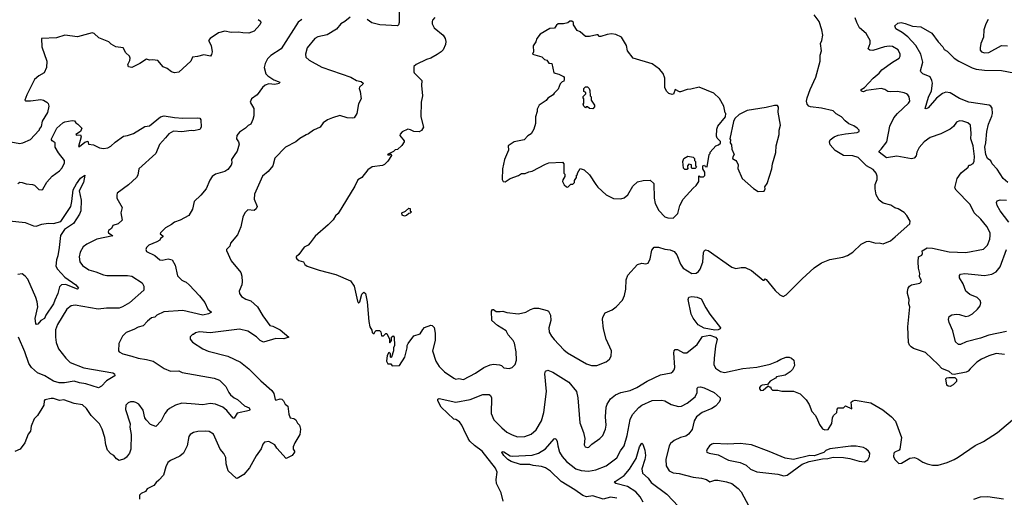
# Model space of a CAD drawing. Extents: x 1863017 to 1989460, y 394564 to 532820.
# Tile 49 of 213: x 1878343 to 1887763, y 470253 to 474823. Entities that reach past the tile are written whole.
import ezdxf

# ---------------------------------------------------------------- set-up
doc = ezdxf.new("R2010")
doc.units = 0

msp = doc.modelspace()

# ---------------------------------------------------------------- linework, layer by layer
at = {"layer": '0CON10XD'}
for points in [[(1881974.2, 474895.8), (1881972, 474798), (1881966, 474774), (1881956.1, 474763.9), (1881790, 474775), (1881712.3, 474792.3), (1881666.7, 474825)], [(1880624.3, 474824.3), (1880648, 474808), (1880651.2, 474795), (1880641.2, 474775), (1880585.8, 474715), (1880534.1, 474695.9), (1880476.5, 474696.5), (1880435, 474703.8), (1880365, 474702.3), (1880305, 474712.1), (1880245, 474697.5), (1880164, 474645), (1880148.8, 474625), (1880173.3, 474575), (1880183.8, 474515), (1880179.5, 474490.5), (1880167.5, 474475), (1880105.9, 474485.9), (1880045, 474470), (1879997.5, 474465), (1879980, 474425), (1879865, 474320.8), (1879825, 474315.7), (1879795.6, 474325.6), (1879755, 474356.2), (1879715, 474373.3), (1879665, 474433.3), (1879615, 474440), (1879585, 474436.7), (1879555, 474446.7), (1879492.5, 474405), (1879415, 474367.5), (1879383, 474373), (1879377.5, 474395), (1879396.4, 474433.6), (1879400, 474455), (1879393.6, 474473.6), (1879357.7, 474507.7), (1879333, 474553), (1879262.5, 474565), (1879218, 474588), (1879195, 474610), (1879100.3, 474650.3), (1879055, 474690), (1879036.1, 474696.1), (1878895, 474660.8), (1878775, 474674.3), (1878695, 474651.4), (1878550, 474645), (1878553.8, 474565), (1878603.3, 474425), (1878600, 474365), (1878577.5, 474315), (1878525, 474287.5), (1878485, 474250), (1878410, 474105), (1878392.5, 474055), (1878398.3, 474048.3), (1878445, 474046.7), (1878545, 474060), (1878570, 474055), (1878603, 474033), (1878615, 474020), (1878622.5, 473995), (1878607.5, 473935), (1878558.3, 473851.7), (1878547, 473803), (1878530, 473775), (1878530, 473765), (1878442.5, 473675), (1878368.8, 473641.2), (1878345, 473636), (1878258.8, 473651.2)], [(1881043.6, 474826.4), (1881008.7, 474801.3), (1880845, 474545.8), (1880745, 474480), (1880715, 474450), (1880692.4, 474405), (1880683.1, 474365), (1880698.6, 474305), (1880716.2, 474286.2), (1880775, 474248.6), (1880833.3, 474225), (1880825, 474214.3), (1880785, 474204.4), (1880725, 474208.9), (1880693, 474197), (1880665, 474174), (1880614.4, 474105.6), (1880562, 474065), (1880548.8, 474035), (1880583, 473973), (1880583.3, 473905), (1880575, 473870), (1880555, 473823.8), (1880529.3, 473810.7), (1880503.3, 473785), (1880445, 473746.2), (1880418.8, 473715), (1880416.2, 473685), (1880436.2, 473655), (1880441.7, 473631.7), (1880424.3, 473565), (1880395, 473523.8), (1880370, 473485), (1880373.3, 473455), (1880367.7, 473432.3), (1880335, 473388.8), (1880305, 473372), (1880215, 473344.4), (1880185, 473323.8), (1880160.9, 473289.1), (1880126.2, 473205), (1880075.9, 473144.1), (1880012.5, 473085), (1879995, 473010), (1879961.7, 472948.3), (1879877.5, 472905), (1879823, 472887), (1879796.7, 472865), (1879738.3, 472831.7), (1879688.8, 472785), (1879686.2, 472775), (1879711.2, 472755), (1879711.2, 472745), (1879690.5, 472729.5), (1879683.3, 472715), (1879653.6, 472696.4), (1879577.5, 472665), (1879556.7, 472645), (1879550, 472625), (1879557.5, 472605), (1879635, 472566), (1879685, 472525.7), (1879705, 472521.9), (1879765, 472534.3), (1879801.2, 472525), (1879830.8, 472475), (1879852.2, 472372.2), (1879895, 472330.8), (1879912.2, 472322.2), (1879935, 472312.5), (1879965.8, 472285), (1880062.4, 472182.4), (1880115, 472118), (1880143.5, 472053.5), (1880177.5, 472025), (1880150.5, 472009.5), (1880095, 471995.6), (1879905, 472040.7), (1879723.1, 472026.9), (1879656.2, 471995), (1879635, 471978.1), (1879605, 471969.2), (1879565, 471939.2), (1879524.6, 471895.4), (1879475, 471881.4), (1879435, 471858), (1879360.9, 471829.1), (1879328, 471795), (1879292, 471725), (1879288.8, 471655), (1879293.8, 471645), (1879330, 471625), (1879415, 471605.5), (1879475, 471583.5), (1879555, 471572.5), (1879620, 471555), (1879723.8, 471485), (1879785, 471461.9), (1879865, 471463.3), (1879897.8, 471447.8), (1880203.2, 471393.2), (1880255, 471375.6), (1880314.5, 471314.5), (1880343.8, 471255), (1880361.2, 471235), (1880395, 471206), (1880427.9, 471187.9), (1880495, 471130), (1880538.7, 471108.7), (1880546.2, 471095), (1880542.5, 471085), (1880425, 471060), (1880395, 471010), (1880385, 471010), (1880324.3, 471085), (1880285, 471114.4), (1880215, 471144.2), (1880165, 471150), (1880095, 471139.2), (1879985, 471147.5), (1879895, 471155.6), (1879835, 471135.7), (1879775, 471101.9), (1879754.3, 471085), (1879732.5, 471055), (1879698, 470985), (1879645, 470932), (1879595, 470948.8), (1879553.6, 470993.6), (1879541.4, 471015), (1879525, 471086.7), (1879483.3, 471145), (1879455, 471162), (1879435.8, 471165.8), (1879402.3, 471167.7), (1879381.2, 471158.8), (1879358.8, 471135), (1879354, 471095), (1879398.8, 470955), (1879396.2, 470925), (1879408, 470855), (1879407.3, 470712.7), (1879394.2, 470675), (1879365, 470636.2), (1879345, 470622), (1879295, 470606.7), (1879270.7, 470620.7), (1879245, 470652.5), (1879215, 470670), (1879183.8, 470705), (1879167, 470757), (1879158.5, 470825), (1879130.9, 470905), (1879107.8, 470955), (1879062.3, 471002.3), (1879026.7, 471035), (1878982.9, 471102.9), (1878945, 471136.9), (1878865, 471151.9), (1878765, 471186.2), (1878725, 471180), (1878665, 471198.8), (1878645, 471198.8), (1878584.1, 471185.9), (1878576.7, 471175), (1878573.3, 471135), (1878556.1, 471103.9), (1878513, 471037), (1878480, 471005), (1878452.5, 470935), (1878447.5, 470885), (1878423, 470857), (1878392.5, 470775), (1878347.5, 470715), (1878297, 470693)], [(1881505, 474847.5), (1881455, 474805.6), (1881415, 474784.3), (1881375, 474731.9), (1881285, 474677.5), (1881195, 474660.8), (1881166.8, 474643.2), (1881094.2, 474555), (1881076.2, 474495), (1881081.2, 474465), (1881113.3, 474435), (1881235, 474370), (1881512.1, 474272.1), (1881565, 474240), (1881611.2, 474231.2), (1881627.5, 474215), (1881626.7, 474205), (1881595, 474178), (1881589.4, 474165), (1881600, 474135), (1881608.8, 474065), (1881585, 474017.5), (1881567.5, 473925), (1881544.2, 473885.8), (1881525, 473880.6), (1881475, 473884.4), (1881405, 473905.6), (1881334.2, 473885.8), (1881287.5, 473865), (1881245, 473836.7), (1881216.1, 473793.9), (1881155, 473766.7), (1881105, 473730), (1881085, 473723.3), (1881023.9, 473686.1), (1880985, 473653.3), (1880886.7, 473605), (1880785, 473500), (1880765.9, 473424.1), (1880719.5, 473370.5), (1880666.7, 473325), (1880589.5, 473155), (1880587.3, 473107.3), (1880613.8, 473035), (1880606.7, 473015), (1880585, 472996.2), (1880525, 473003.8), (1880495.7, 472974.3), (1880477.5, 472935), (1880459.3, 472840.7), (1880426, 472765), (1880358.8, 472685), (1880352.5, 472655), (1880322.5, 472625), (1880321.2, 472615), (1880365, 472516.7), (1880458.8, 472405), (1880468.3, 472368.3), (1880471.2, 472315), (1880466.7, 472285), (1880443.3, 472225), (1880446.2, 472205), (1880466.1, 472176.1), (1880505, 472150), (1880554.3, 472134.3), (1880617.4, 472077.4), (1880669.3, 471989.3), (1880735, 471897.5), (1880765, 471892.5), (1880835, 471856.7), (1880917.5, 471785), (1880868.8, 471771.2), (1880795, 471774), (1880675, 471738.8), (1880643.8, 471755), (1880608.9, 471788.9), (1880525, 471843.1), (1880445, 471862.2), (1880165, 471825.7), (1880063.9, 471836.1), (1880023.6, 471826.4), (1880005, 471810), (1879995, 471810), (1879975, 471790), (1879973.8, 471765), (1879995, 471737.5), (1880095, 471672.5), (1880145, 471650.8), (1880334.5, 471604.5), (1880455.4, 471545.4), (1880535, 471484), (1880649.3, 471369.3), (1880754.2, 471275), (1880775.5, 471245.5), (1880788.6, 471188.6), (1880795, 471184.2), (1880833.8, 471196.2), (1880851.4, 471191.4), (1880868, 471178), (1880883.8, 471143.8), (1880906.9, 471126.9), (1880918.8, 471048.8), (1880930, 471015), (1880965, 471007.5), (1880985, 470993.8), (1881002.2, 470962.2), (1881021.2, 470945), (1881030, 470905), (1881022.5, 470855), (1880974, 470776), (1880960, 470735), (1880960, 470715), (1880972.9, 470695), (1880972.2, 470685), (1880949.2, 470655), (1880893.6, 470623.6), (1880802.7, 470722.7), (1880783.3, 470755), (1880725, 470788), (1880685, 470782.5), (1880668.3, 470761.7), (1880653.6, 470716.4), (1880605, 470648.8), (1880540, 470535), (1880487, 470473), (1880425, 470434), (1880415, 470436.2), (1880336.6, 470506.6), (1880317.1, 470575), (1880314, 470635), (1880295, 470673.3), (1880260.8, 470715), (1880198.3, 470858.3), (1880155, 470882), (1880125, 470885.8), (1880045.9, 470884.1), (1880005.9, 470874.1), (1879973.3, 470855), (1879961.2, 470835), (1879944, 470745), (1879908.8, 470675), (1879874.2, 470645.8), (1879785, 470606), (1879761.2, 470585), (1879740, 470545), (1879718.1, 470465), (1879672.9, 470417.1), (1879648, 470395), (1879627.5, 470365), (1879563.3, 470335), (1879545, 470307.5), (1879505, 470290), (1879490, 470275), (1879490, 470235)], [(1882313.8, 474845), (1882291.7, 474818.3), (1882288, 474805), (1882288, 474785), (1882307.5, 474745), (1882395, 474676.2), (1882414, 474645), (1882419.2, 474615), (1882415.7, 474585), (1882394.2, 474535), (1882376, 474515), (1882338.3, 474491.7), (1882275, 474455.7), (1882235, 474442.9), (1882137.5, 474395), (1882112.5, 474375), (1882112.5, 474325), (1882117.5, 474315), (1882191.7, 474241.7), (1882186.2, 474193.8), (1882195.7, 474095), (1882184.4, 474035), (1882181.4, 473895), (1882207.5, 473795), (1882187.6, 473762.4), (1882165, 473749.2), (1882115, 473754.2), (1882080.9, 473770.9), (1882055, 473774.4), (1882000.9, 473749.1), (1881981.7, 473728.3), (1881978.8, 473715), (1882022.5, 473665), (1882022.5, 473655), (1882000, 473620), (1881958.3, 473581.7), (1881935, 473576.7), (1881918.3, 473561.7), (1881862.5, 473535), (1881865, 473530), (1881885, 473530), (1881895, 473540), (1881900, 473525), (1881865, 473470), (1881833, 473437), (1881815, 473426.7), (1881714.3, 473415.7), (1881673.4, 473386.6), (1881616.7, 473315), (1881578.3, 473291.7), (1881548.3, 473231.7), (1881390.5, 472969.5), (1881364.2, 472945.8), (1881341.7, 472908.3), (1881295, 472860), (1881168.3, 472751.7), (1881123, 472687), (1881103, 472667), (1881065, 472647.5), (1881015, 472577.5), (1880987.5, 472555), (1880986.7, 472545), (1880995, 472533.8), (1881015, 472520), (1881057.5, 472505), (1881070.7, 472480.7), (1881094, 472464), (1881207.9, 472427.9), (1881367.5, 472385), (1881507.5, 472325), (1881542.3, 472272.3), (1881575, 472130), (1881585, 472112.5), (1881596.2, 472125), (1881615, 472197.5), (1881635, 472217.5), (1881650, 472205), (1881667, 472123), (1881683.8, 471935), (1881693.3, 471885), (1881711.7, 471851.7), (1881715, 471830), (1881725, 471820), (1881735, 471820), (1881741.7, 471838.3), (1881755, 471850), (1881785, 471850), (1881797, 471837), (1881805, 471800), (1881825, 471800), (1881845, 471820), (1881855, 471820), (1881880, 471765), (1881880, 471735), (1881885, 471730), (1881900, 471755), (1881900, 471785), (1881915, 471800), (1881927, 471787), (1881930, 471705), (1881920, 471685), (1881920, 471655), (1881900, 471595), (1881895, 471590), (1881890, 471595), (1881890, 471625), (1881875, 471640), (1881858.3, 471611.7), (1881852.5, 471555), (1881865, 471530), (1881895, 471530), (1881905, 471510), (1881976.4, 471513.6), (1882026.7, 471595), (1882050, 471685), (1882050, 471705), (1882060, 471725), (1882115, 471797.5), (1882175, 471816.7), (1882200.5, 471859.5), (1882215, 471877.5), (1882275, 471900), (1882288.3, 471898.3), (1882307, 471877), (1882316.7, 471825), (1882316.7, 471755), (1882292, 471655), (1882324, 471555), (1882355, 471506.2), (1882408.8, 471455), (1882495, 471392.5), (1882515, 471384.3), (1882545, 471390.6), (1882587.9, 471382.1), (1882705, 471440.8), (1882783.6, 471496.4), (1882845, 471522.5), (1882875, 471528), (1882935, 471522), (1882954.1, 471514.1), (1882975, 471493.8), (1883025, 471486.7), (1883053.6, 471496.4), (1883083.3, 471525), (1883096.7, 471565), (1883093.8, 471645), (1883077, 471727), (1883063.8, 471755), (1883015, 471808.8), (1882995.7, 471845.7), (1882915, 471898), (1882860, 471945), (1882857.5, 472035), (1882865, 472050), (1882875, 472050), (1882901.7, 472031.7), (1882940.5, 472030.5), (1882965, 472036), (1883005, 472022), (1883115, 472007.5), (1883185.5, 472024.5), (1883228.8, 472051.2), (1883266.1, 472063.9), (1883305, 472064), (1883390.7, 472040.7), (1883403, 472033), (1883422.5, 471995), (1883423.3, 471945), (1883406.2, 471875), (1883410, 471835), (1883430, 471795), (1883455, 471764.2), (1883548.8, 471665), (1883585, 471636), (1883765, 471530.8), (1883815, 471516), (1883865, 471513.8), (1883955, 471551.2), (1883986.7, 471575), (1884003.3, 471605), (1884003.8, 471655), (1883955, 471767.5), (1883928, 471865), (1883920, 471955), (1883923, 471977), (1883945, 472017.5), (1884012.7, 472047.3), (1884048.8, 472075), (1884109.1, 472140.9), (1884130.8, 472185), (1884142.9, 472245), (1884146, 472335), (1884160.3, 472379.7), (1884255, 472480.8), (1884293.9, 472493.9), (1884335, 472486.7), (1884355, 472493.3), (1884375.6, 472534.4), (1884391.3, 472618.7), (1884413.1, 472646.9), (1884455, 472645.7), (1884515, 472626.9), (1884565, 472620), (1884603.8, 472605), (1884630.8, 472575), (1884665, 472483.3), (1884692, 472445), (1884775, 472395.8), (1884815, 472397.5), (1884838, 472415), (1884853.4, 472436.6), (1884877.6, 472502.4), (1884885.7, 472595), (1884893.5, 472616.5), (1884905, 472622), (1884928.8, 472615), (1885157.5, 472455), (1885195, 472442.5), (1885245, 472452.5), (1885285, 472452.5), (1885345, 472423.3), (1885455, 472330), (1885465, 472330), (1885475, 472342.5), (1885485, 472338), (1885572.4, 472232.4), (1885615, 472192.2), (1885645.8, 472174.2), (1885675, 472190), (1885828.8, 472345), (1885945, 472448), (1886015, 472498), (1886095, 472529.2), (1886217.9, 472552.1), (1886263, 472567), (1886315, 472600), (1886393.2, 472676.8), (1886445, 472701.2), (1886466.4, 472703.6), (1886535, 472686), (1886565, 472688.8), (1886605, 472678.8), (1886675, 472707.5), (1886718, 472745), (1886858.3, 472871.7), (1886862.5, 472895), (1886830.7, 472950.7), (1886805, 472980), (1886747.5, 473015), (1886715, 473023.3), (1886677.7, 473047.7), (1886605, 473068.8), (1886566.7, 473095), (1886536.1, 473146.1), (1886526.7, 473205), (1886528, 473245), (1886546, 473294), (1886548, 473325), (1886535.8, 473355), (1886509.4, 473389.4), (1886445, 473425.5), (1886365, 473504.5), (1886315, 473520.8), (1886225, 473525.4), (1886145, 473571.8), (1886096.5, 473626.5), (1886091.9, 473655), (1886097.6, 473672.4), (1886136.1, 473703.9), (1886175, 473719.5), (1886245, 473732.7), (1886355, 473742.5), (1886373.3, 473755), (1886373.3, 473765), (1886356.7, 473785), (1886325, 473808), (1886275, 473827.5), (1886241.4, 473855), (1886205, 473892.9), (1886155, 473924), (1886125, 473951.1), (1886015, 473978.2), (1885908.9, 473988.9), (1885892.5, 473995), (1885875.6, 474015), (1885871.1, 474045), (1885876.7, 474075), (1885905, 474156.2), (1885959.4, 474275), (1886000, 474425), (1886001.5, 474485), (1886014.2, 474525), (1886004.3, 474595), (1886017.1, 474625), (1886025.7, 474675), (1886018.6, 474725), (1885992.5, 474805), (1885945, 474868.8)], [(1884595, 472923.8), (1884639.7, 472970.3), (1884660, 473045), (1884690, 473105), (1884785, 473212.5), (1884815, 473237.5), (1884840, 473275), (1884841.7, 473328.3), (1884855, 473320), (1884885, 473320), (1884897, 473333), (1884897.5, 473365), (1884880, 473395), (1884880, 473425), (1884895, 473430), (1884900, 473420), (1884920, 473415), (1884940, 473535), (1884948.3, 473541.7), (1884950, 473555), (1885003.6, 473616.4), (1885030, 473625), (1885047, 473643), (1885047, 473657), (1885015, 473690), (1885008.3, 473708.3), (1885012.5, 473775), (1885023.9, 473806.1), (1885097, 473893), (1885100, 473925), (1885093, 473933), (1885081.2, 473995), (1885039.2, 474069.2), (1884985, 474119.4), (1884845, 474177.5), (1884765, 474157.5), (1884730, 474155), (1884665, 474133.3), (1884655, 474133.3), (1884613.6, 474156.4), (1884598.8, 474111.2), (1884585, 474108), (1884555, 474118), (1884529.7, 474139.7), (1884514.4, 474174.4), (1884514, 474265), (1884499.4, 474309.4), (1884465, 474351.2), (1884395, 474400), (1884213.3, 474455), (1884157.5, 474525), (1884147.5, 474575), (1884100, 474655), (1884045, 474682.5), (1884005, 474688.8), (1883963.3, 474683.3), (1883903.3, 474663.3), (1883882.5, 474662.5), (1883878.3, 474678.3), (1883865, 474680), (1883795, 474663.8), (1883755, 474662.5), (1883705, 474707.5), (1883675, 474720), (1883640, 474775), (1883640, 474795), (1883625, 474810), (1883605, 474810), (1883587, 474793), (1883545, 474783.3), (1883495, 474782.5), (1883478.3, 474771.7), (1883458.6, 474741.4), (1883415, 474740), (1883323.8, 474685), (1883291.2, 474645), (1883279.5, 474610.5), (1883257, 474573), (1883257.5, 474515), (1883250, 474495), (1883337.7, 474467.7), (1883365, 474443.3), (1883387.5, 474435), (1883405, 474407.5), (1883433.3, 474403.3), (1883452.5, 474315), (1883501.7, 474301.7), (1883545, 474280), (1883551.7, 474271.7), (1883551.7, 474251.7), (1883550, 474235), (1883531.7, 474228.3), (1883515, 474210), (1883495, 474160), (1883455, 474120), (1883447.5, 474105), (1883397, 474073), (1883379.3, 474050.7), (1883312.5, 474005), (1883293, 473967), (1883292.5, 473945), (1883277.5, 473895), (1883279.3, 473830.7), (1883262.5, 473775), (1883235, 473730), (1883205, 473712.5), (1883170, 473675), (1883074.1, 473655.9), (1883017.5, 473615), (1883020, 473575), (1882980, 473485), (1882961.2, 473395), (1882957.5, 473295), (1882970, 473275), (1882987, 473273), (1883035, 473302.5), (1883115, 473333.3), (1883145, 473352.5), (1883179.3, 473350.7), (1883215, 473367.5), (1883245, 473372.5), (1883375, 473442.5), (1883405, 473452.5), (1883535, 473460), (1883550, 473445), (1883550, 473355), (1883557.5, 473345), (1883557, 473323), (1883538.3, 473291.7), (1883537.5, 473275), (1883551.7, 473241.7), (1883573, 473223), (1883588.3, 473221.7), (1883615, 473250), (1883635, 473250), (1883650, 473265), (1883650, 473285), (1883670, 473315), (1883670, 473335), (1883678.3, 473341.7), (1883680, 473355), (1883705, 473400), (1883745, 473387.5), (1883795, 473337.5), (1883855, 473246.7), (1883875, 473220), (1883955, 473146.2), (1884025, 473114), (1884095, 473108.8), (1884125, 473118.8), (1884162.7, 473147.3), (1884209.3, 473230.7), (1884255, 473272.5), (1884306.4, 473283.6), (1884375, 473287.5), (1884410, 473255), (1884412, 473115), (1884424, 473065), (1884457.3, 472997.3), (1884515, 472938), (1884545, 472926), (1884595, 472923.8)], [(1887765, 471621.2), (1887685, 471628.6), (1887615, 471608.6), (1887545, 471575.7), (1887498.8, 471545), (1887435, 471481.2), (1887418.6, 471461.4), (1887399.4, 471450.6), (1887285, 471428.6), (1887265, 471432.9), (1887235.8, 471455.8), (1887164, 471485), (1887130, 471525), (1887008.3, 471638.3), (1886895, 471678), (1886872.1, 471692.1), (1886855, 471710), (1886845.8, 471735), (1886839.4, 471885), (1886860, 472075), (1886850, 472105), (1886853.8, 472145), (1886836, 472205), (1886836.1, 472223.9), (1886843.3, 472255), (1886855, 472273.3), (1886875, 472286.2), (1886955, 472303.3), (1886967.5, 472315), (1886970, 472325), (1886953.3, 472365), (1886956.1, 472396.1), (1886942, 472445), (1886938, 472505), (1886942.5, 472555), (1886975, 472570), (1886980, 472585), (1886977.5, 472612.5), (1887025, 472641.5), (1887075, 472636.7), (1887235, 472601.5), (1887395, 472594.4), (1887565, 472627.5), (1887602.5, 472665), (1887625, 472722.5), (1887628.8, 472758.8), (1887627.5, 472785), (1887595.4, 472845.4), (1887540, 472915), (1887474.6, 472974.6), (1887435, 473055.8), (1887301.7, 473191.7), (1887290, 473215), (1887312.5, 473305), (1887350.7, 473359.3), (1887418.3, 473411.7), (1887425, 473430), (1887435, 473430), (1887465, 473447.5), (1887475, 473470), (1887477.3, 473515), (1887466.2, 473615), (1887442.7, 473685), (1887446.9, 473735), (1887439.1, 473815), (1887415, 473837.1), (1887365, 473854), (1887335, 473856.2), (1887305, 473842.5), (1887277, 473803), (1887245, 473776.2), (1887155, 473730), (1887055, 473697.5), (1886995, 473655.8), (1886947.9, 473602.1), (1886926.2, 473555), (1886919.1, 473520.9), (1886900.5, 473499.5), (1886875, 473492.2), (1886735, 473517.8), (1886635, 473501.3), (1886566.2, 473555), (1886566.2, 473565), (1886586.4, 473583.6), (1886638.1, 473655), (1886668.6, 473805), (1886707.5, 473885), (1886740, 473925), (1886845, 474024.2), (1886860, 474045), (1886854, 474085), (1886841.2, 474105), (1886826.7, 474115), (1886804.3, 474124.3), (1886740, 474135), (1886675, 474133.5), (1886647.5, 474135), (1886620, 474155), (1886584.2, 474164.2), (1886443, 474147), (1886415, 474134.4), (1886402.5, 474135), (1886393.1, 474143.1), (1886395, 474156), (1886426.6, 474173.4), (1886507.5, 474265), (1886566.9, 474313.1), (1886592, 474345), (1886692, 474418), (1886756.2, 474455), (1886767, 474473), (1886767.1, 474492.9), (1886748, 474535), (1886695, 474567.5), (1886660.8, 474570.8), (1886617.5, 474565), (1886505, 474528.9), (1886475, 474531.9), (1886460, 474545), (1886479.1, 474595), (1886481.1, 474625), (1886440.2, 474690.2), (1886378.9, 474745), (1886350.9, 474795), (1886335, 474842.5)], [(1887796.6, 473266.6), (1887753.6, 473303.6), (1887695, 473394.3), (1887648.1, 473445), (1887633.1, 473473.1), (1887603.1, 473495), (1887585, 473534), (1887575.8, 473605), (1887585.9, 473644.1), (1887595.2, 473754.8), (1887610.5, 473825), (1887645, 473901.9), (1887649.8, 473925), (1887646.3, 473976.3), (1887634.6, 473995), (1887616.8, 474006.8), (1887423.3, 474033.3), (1887335, 474068.2), (1887245, 474123.1), (1887205, 474128.7), (1887173.2, 474116.8), (1887115, 474072.5), (1887035, 473979.2), (1887015, 473968.9), (1887007.1, 473975), (1887039.2, 474080.8), (1887066.5, 474143.5), (1887074.7, 474214.7), (1887071.2, 474241.2), (1887055, 474276.7), (1886985, 474304), (1886964.1, 474324.1), (1886962, 474335), (1886984.3, 474415.7), (1886964.4, 474495), (1886916, 474576), (1886838.7, 474658.7), (1886785, 474700.8), (1886725.7, 474735), (1886715.8, 474765), (1886745, 474790), (1886775, 474795.8), (1886815, 474788), (1886885, 474762.2), (1886965, 474755.6), (1887068.8, 474695), (1887130.7, 474610.7), (1887176.2, 474565), (1887188.8, 474538.8), (1887215, 474521.2), (1887285, 474454.2), (1887328, 474425), (1887455, 474361.2), (1887495, 474349.4), (1887575, 474340), (1887735, 474338.1), (1887855, 474313.8)], [(1887610, 474825), (1887586.2, 474785), (1887566.2, 474725), (1887562.5, 474655), (1887537.8, 474595), (1887530.6, 474555), (1887532.4, 474532.4), (1887545, 474516), (1887575, 474507.1), (1887615, 474509.5), (1887735, 474575.5), (1887795, 474574.5)], [(1883825, 473970), (1883795, 473972.5), (1883775, 473990), (1883761.7, 473988.3), (1883755, 473980), (1883740, 473995), (1883732.5, 474015), (1883740, 474025), (1883740, 474065), (1883732.5, 474075), (1883733, 474087), (1883760, 474115), (1883758.3, 474128.3), (1883740, 474135), (1883740, 474165), (1883755, 474180), (1883775, 474180), (1883790, 474165), (1883797, 474147), (1883800, 474095), (1883810, 474085), (1883810, 474055), (1883842.5, 474005), (1883841.7, 473988.3), (1883825, 473970)], [(1885408.3, 473178.3), (1885465, 473182.5), (1885476.7, 473205), (1885473.3, 473225), (1885493.9, 473256.1), (1885538, 473395), (1885545.8, 473445), (1885576.6, 473553.4), (1885580.8, 473615), (1885610, 473725), (1885610, 473765), (1885622, 473815), (1885599.3, 473939.3), (1885602.5, 473985), (1885591.7, 474001.7), (1885565, 474002.5), (1885485, 473983.8), (1885304.3, 473955.7), (1885225, 473917.5), (1885183.6, 473876.4), (1885170.7, 473849.3), (1885137.5, 473685), (1885142.5, 473675), (1885140, 473645), (1885152.5, 473625), (1885157.5, 473585), (1885180, 473535), (1885165, 473510), (1885163.8, 473495), (1885195, 473476.7), (1885205, 473462.5), (1885216.2, 473435), (1885215, 473400), (1885256.7, 473305), (1885365, 473206.7), (1885408.3, 473178.3)], [(1878325, 473257.5), (1878345, 473267.5), (1878367, 473267), (1878405, 473252.5), (1878467, 473247), (1878485, 473240), (1878525, 473197.5), (1878555, 473196.7), (1878565, 473202.5), (1878602.7, 473267.3), (1878653, 473327), (1878725, 473376), (1878748.1, 473405), (1878771.4, 473455), (1878771.2, 473475), (1878715, 473550), (1878683.8, 473605), (1878682.5, 473645), (1878652.5, 473665), (1878647.5, 473675), (1878647.5, 473685), (1878697.5, 473785), (1878755, 473837.5), (1878775, 473847.5), (1878845, 473860), (1878867, 473857), (1878880, 473835), (1878900, 473825), (1878937.5, 473785), (1878925, 473752.5), (1878880, 473725), (1878885, 473720), (1878923.3, 473723.3), (1878931.2, 473701.2), (1878905, 473610), (1878915, 473610), (1878965, 473650.8), (1878995, 473660), (1879002.1, 473632.1), (1879050, 473625), (1879106.6, 473596.6), (1879145, 473591.9), (1879185, 473596.9), (1879215, 473612), (1879255, 473650), (1879335, 473708), (1879375, 473714), (1879432.5, 473735), (1879539.3, 473800.7), (1879585, 473808.9), (1879691.2, 473895), (1879725, 473902.9), (1879825, 473886.7), (1879905, 473881.4), (1880045.9, 473885.9), (1880065, 473882.5), (1880076.7, 473865), (1880078.8, 473795), (1880065, 473773.8), (1880005, 473760), (1879985, 473763.8), (1879895, 473750), (1879814.6, 473755.4), (1879768.3, 473731.7), (1879738.4, 473691.6)], [(1879738.4, 473691.6), (1879681.2, 473628.8), (1879646.1, 473543.9), (1879483.8, 473395), (1879472.5, 473335), (1879460.8, 473315), (1879385.4, 473244.6), (1879276.7, 473165), (1879271.2, 473145), (1879273.8, 473115), (1879324, 473025), (1879312, 472975), (1879322, 472905), (1879285, 472870.5), (1879235, 472852.9), (1879220, 472825), (1879194, 472805), (1879190, 472795), (1879194, 472785), (1879233.8, 472755), (1879081.9, 472725), (1878984, 472675), (1878949.7, 472650.3), (1878921.7, 472598.3), (1878913.3, 472555), (1878918.9, 472505), (1878945, 472471.1), (1879005, 472429.4), (1879071.3, 472411.3), (1879145, 472381.9), (1879176.8, 472376.8), (1879375, 472374.5), (1879415, 472368.1), (1879513.8, 472305), (1879530, 472275), (1879530, 472235), (1879394.6, 472115.4), (1879325.3, 472074.7), (1879295, 472064.7), (1879175, 472062.7), (1879095, 472052.7), (1878875, 472092.8), (1878835, 472084.6), (1878794.8, 472055.2), (1878703.5, 471906.5), (1878684, 471855), (1878686.4, 471785), (1878692.1, 471735), (1878714.3, 471675), (1878783.4, 471583.4), (1878825, 471543.2), (1878955, 471493.1), (1879235, 471445.6), (1879248.8, 471435), (1879252.5, 471415), (1879172.5, 471367.5), (1879125, 471318), (1879097.7, 471302.3), (1878975, 471339.7), (1878915, 471347.3), (1878865, 471365.3), (1878772.2, 471347.8), (1878719.3, 471349.3), (1878665, 471363.8), (1878582.9, 471415), (1878513.4, 471443.4), (1878456.4, 471496.4), (1878428.8, 471535), (1878391.4, 471645), (1878331.5, 471785)], [(1884725, 473390), (1884705, 473390), (1884693, 473403), (1884687.5, 473465), (1884697.5, 473495), (1884735, 473517.5), (1884787, 473507), (1884800, 473495), (1884800, 473475), (1884810, 473465), (1884810, 473425), (1884818.3, 473411.7), (1884805, 473400), (1884775, 473400), (1884770, 473405), (1884770, 473435), (1884745, 473442.5), (1884732.5, 473425), (1884732.5, 473412.5), (1884740, 473405), (1884725, 473390)], [(1878245, 472898.9), (1878395, 472884.3), (1878475, 472851.2), (1878500.7, 472849.3), (1878553.6, 472866.4), (1878615, 472876), (1878665, 472874.2), (1878737.2, 472892.8), (1878830.9, 473035), (1878842, 473085), (1878853.1, 473195), (1878886, 473254), (1878925, 473308.6), (1878966.1, 473336.1), (1878954.5, 473265), (1878911.1, 473185), (1878931.2, 473095), (1878928.6, 472995), (1878915, 472961.2), (1878857, 472873), (1878771.2, 472815), (1878732.4, 472757.6), (1878722.1, 472645), (1878708.9, 472565), (1878693.8, 472525), (1878689.2, 472465), (1878704, 472435), (1878775, 472359.2), (1878878.5, 472285), (1878904, 472255), (1878895, 472246), (1878885, 472246.9), (1878785, 472288.2), (1878743.9, 472286.1), (1878723.7, 472266.3), (1878708.8, 472205), (1878679.4, 472140.6), (1878667.3, 472105), (1878593.5, 471995), (1878581.1, 471965), (1878543.8, 471945), (1878515, 471910), (1878505, 471906.7), (1878496.7, 471915), (1878492, 471965), (1878516.7, 472075), (1878510, 472125), (1878498.2, 472165), (1878420.2, 472340.2), (1878395, 472370), (1878365, 472390.8), (1878325, 472386.7)], [(1887807.5, 472885), (1887722.9, 472995), (1887694.3, 473045), (1887688, 473075), (1887695, 473090), (1887725, 473100), (1887785, 473095.8)], [(1882025, 472942.5), (1882001.7, 472951.7), (1882000, 472975), (1882035, 472990), (1882065, 473020), (1882078.3, 473018.3), (1882080, 472995), (1882090, 472985), (1882078.3, 472971.7), (1882065, 472970), (1882045, 472950), (1882025, 472942.5)], [(1887785, 471840), (1887615, 471803.8), (1887535, 471775.5), (1887399.8, 471740.2), (1887345, 471715.6), (1887324.5, 471714.5), (1887295, 471742.5), (1887269.3, 471845), (1887235, 471926.7), (1887230.3, 471955), (1887235.4, 471984.6), (1887261.1, 471998.9), (1887305, 472006.9), (1887335, 472003.3), (1887395, 471982.5), (1887425, 471989.5), (1887459.9, 472010.1), (1887506.9, 472055), (1887531.1, 472085), (1887540, 472115), (1887533.1, 472135), (1887505, 472164.4), (1887433.5, 472193.5), (1887394.7, 472224.7), (1887371.1, 472295), (1887335.8, 472355), (1887334, 472375), (1887345, 472387.5), (1887385, 472394.3), (1887482.5, 472385), (1887573.2, 472376.8), (1887642.4, 472387.6), (1887685, 472410.8), (1887725, 472458), (1887782.9, 472625)], [(1884995, 471853.3), (1884891.2, 471871.2), (1884832.9, 471905), (1884785, 471967.5), (1884766.5, 472005), (1884739.2, 472145), (1884745, 472170), (1884775, 472174.2), (1884825, 472170), (1884863.9, 472153.9), (1884907.1, 472065), (1884944.6, 472004.6), (1885049.2, 471875), (1885046.2, 471865), (1885025, 471854.6), (1884995, 471853.3)], [(1882970, 470215), (1882949.2, 470295), (1882905.9, 470385.9), (1882903, 470423), (1882910, 470495), (1882895, 470533.8), (1882768.9, 470695), (1882695, 470749.1), (1882651, 470791), (1882633.8, 470815), (1882593.7, 470903.7), (1882574.5, 470945), (1882550.6, 470975), (1882515, 470998.1), (1882495, 471000.8), (1882375, 471116.9), (1882343.1, 471175), (1882345, 471192.5), (1882355, 471198), (1882515, 471163.1), (1882651.2, 471188.8), (1882775, 471236.7), (1882835, 471236), (1882846.8, 471226.8), (1882857.1, 471205), (1882854.4, 471055), (1882878.6, 470995), (1882955, 470917.1), (1883005, 470878.1), (1883055, 470850.6), (1883105, 470833.1), (1883175, 470834.4), (1883235, 470856.9), (1883285, 470900), (1883335.5, 470985), (1883357.1, 471065), (1883383.1, 471265), (1883365.6, 471435), (1883375, 471460), (1883395, 471469.4), (1883445, 471451.9), (1883596.7, 471356.7), (1883669.4, 471265), (1883682.9, 471205), (1883702, 470965), (1883738, 470875), (1883748.8, 470815), (1883742, 470755), (1883753.3, 470735), (1883775, 470728.8), (1883787.3, 470732.7), (1883817, 470763), (1883893.8, 470815), (1883922, 470845), (1883947.1, 470905), (1883954.2, 470945), (1883946.8, 471023.2), (1883955.5, 471114.5), (1883965, 471146.2), (1883994.2, 471195), (1884043.8, 471235), (1884095, 471256.9), (1884185, 471275.6), (1884246.9, 471303.1), (1884346.2, 471363.8), (1884475, 471424.4), (1884575, 471444), (1884593.2, 471456.8), (1884605, 471473.3), (1884610, 471495), (1884600.6, 471635), (1884604.4, 471655.6), (1884615, 471666.2), (1884635, 471667.5), (1884695, 471634.3), (1884725, 471635.7), (1884823, 471717), (1884875, 471790.8), (1884945, 471804.1), (1884999.2, 471785), (1885014.4, 471765), (1884999.8, 471700.2), (1884987.5, 471585)], [(1884987.5, 471585), (1884985.6, 471525), (1884999.4, 471489.4), (1885046.4, 471456.4), (1885085, 471447.5), (1885263, 471487), (1885395, 471499.4), (1885523, 471527), (1885587.9, 471552.1), (1885625, 471576.2), (1885675, 471593.8), (1885705, 471593.3), (1885727.5, 471585), (1885750, 471565), (1885756.7, 471515), (1885736.7, 471475), (1885715, 471452.5), (1885665, 471423.3), (1885585, 471406.2), (1885575, 471392.5), (1885522.5, 471365), (1885498.3, 471331.7), (1885447.3, 471327.3), (1885435, 471320.8), (1885422.5, 471305), (1885420.8, 471290.8), (1885435, 471276.2), (1885455, 471278.8), (1885505, 471320), (1885515, 471310), (1885525, 471310), (1885531.7, 471291.7), (1885545, 471280), (1885595, 471280), (1885635, 471270), (1885745, 471267.5), (1885810, 471245), (1885867.5, 471185), (1885895, 471140), (1885922.5, 471075), (1885955, 471040), (1885967, 471017), (1885995, 470950), (1886025, 470910), (1886045, 470900), (1886077, 470903), (1886111.7, 470958.3), (1886120, 471015), (1886130, 471035), (1886160, 471065), (1886163, 471097), (1886175, 471110), (1886225, 471110), (1886245, 471130), (1886305, 471100), (1886297.5, 471165), (1886313, 471177), (1886335, 471182.5), (1886485, 471156.2), (1886600.7, 471090.7), (1886685, 471022.5), (1886720.7, 470980.7), (1886780, 470825), (1886763.3, 470715), (1886756.2, 470703.8), (1886715, 470686.7), (1886705, 470676.7), (1886702.5, 470645), (1886716, 470615), (1886755, 470576.7), (1886780.7, 470579.3), (1886860.5, 470629.5), (1886903.6, 470633.6), (1886935, 470621.2), (1886985, 470589.2), (1887025, 470574.2), (1887075, 470560.8), (1887128.8, 470561.2), (1887217.5, 470585), (1887285, 470614), (1887321.5, 470638.5), (1887485, 470748.8), (1887565, 470788.8), (1887697.3, 470872.7), (1887881.7, 471028.3)], [(1887245, 471313.8), (1887225, 471316.2), (1887213.8, 471325), (1887202.5, 471387.5), (1887213.4, 471396.6), (1887230.9, 471399.1), (1887288.5, 471398.5), (1887306, 471385), (1887307, 471363), (1887275, 471331.2), (1887245, 471313.8)], [(1884055, 470246.5), (1883995, 470253.5), (1883925, 470237.1), (1883825, 470266.2), (1883765, 470258.9), (1883729.5, 470269.5), (1883655.6, 470325), (1883524.3, 470404.3), (1883422.1, 470502.1), (1883375, 470535.4), (1883335, 470548.5), (1883255, 470558.2), (1883225, 470567.5), (1883135, 470567.8), (1883045, 470596.4), (1883013.5, 470615), (1882974.5, 470655), (1882955.7, 470685), (1882958.3, 470691.7), (1882975, 470689.2), (1883035, 470651.5), (1883055, 470645.6), (1883245, 470658.2), (1883305, 470675.6), (1883372.6, 470717.4), (1883455, 470813.8), (1883465, 470816.2), (1883475, 470810), (1883485, 470787.5), (1883490.6, 470745), (1883508.5, 470685), (1883534.1, 470644.1), (1883575, 470595.6), (1883665, 470526.5), (1883715, 470508.5), (1883785, 470503.5), (1883854.6, 470515.4), (1883954.1, 470554.1), (1884055, 470630.6), (1884091.3, 470698.7), (1884125.5, 470745), (1884153.8, 470845), (1884183, 470997), (1884205.8, 471045), (1884265, 471113.3), (1884295.8, 471135), (1884395, 471180), (1884485, 471183.1), (1884515, 471175.6), (1884575, 471142.2), (1884645, 471123.6), (1884673.9, 471126.1), (1884730, 471155), (1884804.4, 471215), (1884825.7, 471255), (1884825, 471297.5), (1884834.1, 471305.9), (1884855, 471310), (1884892.1, 471302.1), (1884987.4, 471257.4), (1885045.7, 471205.7), (1885046, 471185), (1885035.8, 471165), (1884999.2, 471125), (1884965, 471102.5), (1884873.8, 471066.2), (1884817.3, 471022.7), (1884795.4, 470985), (1884778.1, 470901.9), (1884742.7, 470857.3), (1884715, 470840), (1884666.2, 470825), (1884605, 470795.5), (1884570.4, 470769.6), (1884557.1, 470745), (1884524.4, 470615), (1884529.4, 470555), (1884557.1, 470507.1), (1884595, 470488), (1884651.4, 470481.4), (1884785, 470447.1), (1884867, 470437), (1884913.6, 470423.6), (1884945, 470400), (1884993.9, 470416.1), (1885022.3, 470417.7), (1885105, 470402.5), (1885155, 470384.2), (1885218.3, 470338.3), (1885247.1, 470305), (1885318.5, 470168.5)], [(1884307.3, 470207.3), (1884278.3, 470258.3), (1884236.6, 470306.6), (1884157.7, 470357.7), (1884045, 470384.5), (1884033.8, 470395), (1884040, 470405), (1884125, 470462.2), (1884178.1, 470521.9), (1884242.2, 470625), (1884273.8, 470735), (1884295, 470772.5), (1884305, 470762.5), (1884324.4, 470705), (1884328.8, 470655), (1884323.6, 470615), (1884294.4, 470525), (1884301.2, 470485), (1884354.3, 470435), (1884384.6, 470394.6), (1884535, 470283.8), (1884645, 470164)], [(1885655, 470460), (1885685, 470464.3), (1885828.3, 470571.7), (1885895, 470596.2), (1886025, 470620), (1886075.9, 470624.1), (1886125, 470636.2), (1886225, 470634.2), (1886285, 470625.8), (1886375, 470598.6), (1886427, 470593), (1886457.4, 470612.6), (1886474.3, 470645), (1886475.6, 470675), (1886465, 470694), (1886438, 470718), (1886415, 470728.9), (1886345, 470742.9), (1886295, 470743.3), (1886095, 470716.7), (1886055, 470700), (1886035, 470682.5), (1885945, 470650), (1885903, 470653), (1885745, 470615.8), (1885665, 470629.2), (1885515, 470692.9), (1885344.5, 470754.5), (1885235, 470769.2), (1885115, 470761.2), (1884985, 470767.5), (1884965, 470762.5), (1884943.3, 470745), (1884920, 470715), (1884913.3, 470695), (1884917.5, 470685), (1884940, 470675), (1885025, 470659.4), (1885125, 470607.5), (1885237.4, 470587.4), (1885292.2, 470562.2), (1885335, 470523.3), (1885395, 470495.6), (1885595, 470475.6), (1885655, 470460)], [(1887472.5, 470235), (1887535, 470258), (1887605, 470260), (1887755, 470238.8)]]:
    msp.add_lwpolyline(points, dxfattribs=at)

doc.saveas('drawing.dxf')
